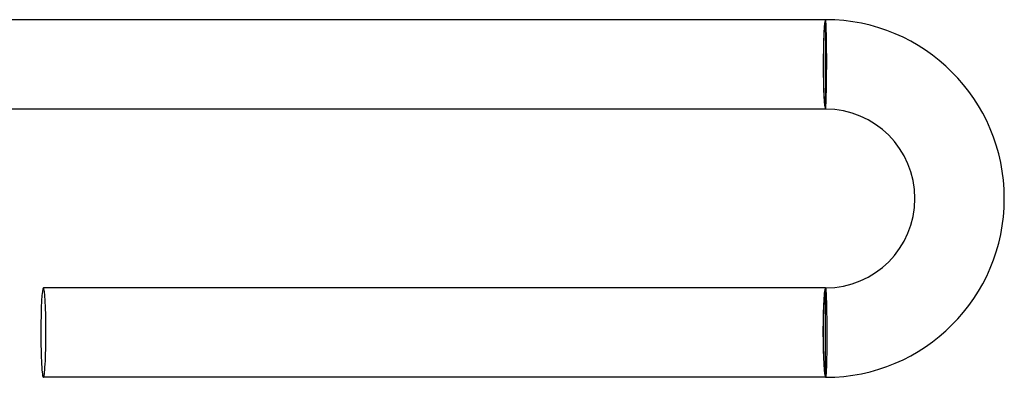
# Model space of a CAD drawing. Header units: millimetres. Extents: x -485 to 485, y -485 to 485.
# Tile 97 of 110: x 441 to 485, y -14 to 2. Entities that reach past the tile are written whole.
import ezdxf

# ---------------------------------------------------------------- set-up
doc = ezdxf.new("R2010")
doc.units = ezdxf.units.MM
doc.layers.add('HIDDEN', color=7, linetype='Continuous')
doc.layers.add('THICK', color=7, linetype='Continuous')

msp = doc.modelspace()

# ---------------------------------------------------------------- linework, layer by layer
at = {"layer": 'HIDDEN'}
for p, q in [((477, 2), (477, 1.9)), ((477, 1.9), (477, -1.9)), ((477, -1.9), (477, -2)), ((477, -10.1), (477, -10)), ((477, -13.9), (477, -10.1)), ((477, -14), (477, -13.9))]:
    msp.add_line(p, q, dxfattribs=at)
for centre, major_axis, ratio, start_param, end_param in [((477, 0), (0, -2), 0.051215, -3.141593, -1.570796), ((477, 0), (0, 1.9), 0.051215, 0, 3.141593), ((477, 0), (0, -2), 0.051215, -1.570796, 0), ((477, -12), (0, -2), 0.05705, -3.141593, -1.570796), ((477, -12), (0, -1.9), 0.05705, -3.141593, 0), ((477, -12), (0, -2), 0.05705, -1.570796, 0)]:
    msp.add_ellipse(centre, major_axis=major_axis, ratio=ratio, start_param=start_param, end_param=end_param, dxfattribs=at)
at = {"layer": 'THICK'}
for p, q in [((477, 2), (439.995, 2)), ((477.003, 1.998), (477, 2)), ((477.005, 1.991), (477.003, 1.998)), ((477.008, 1.981), (477.005, 1.991)), ((477.01, 1.966), (477.008, 1.981)), ((477.013, 1.947), (477.01, 1.966)), ((477.015, 1.924), (477.013, 1.947)), ((477.017, 1.896), (477.015, 1.924)), ((477.02, 1.865), (477.017, 1.896)), ((477.022, 1.829), (477.02, 1.865)), ((477.024, 1.79), (477.022, 1.829)), ((477.027, 1.747), (477.024, 1.79)), ((477.029, 1.7), (477.027, 1.747)), ((477.031, 1.65), (477.029, 1.7)), ((477.033, 1.596), (477.031, 1.65)), ((477.035, 1.538), (477.033, 1.596)), ((477.036, 1.478), (477.035, 1.538)), ((477.038, 1.414), (477.036, 1.478)), ((477.04, 1.347), (477.038, 1.414)), ((477.041, 1.277), (477.04, 1.347)), ((477.043, 1.205), (477.041, 1.277)), ((477.044, 1.13), (477.043, 1.205)), ((477.045, 1.053), (477.044, 1.13)), ((477.046, 0.973), (477.045, 1.053)), ((477.047, 0.891), (477.046, 0.973)), ((477.048, 0.808), (477.047, 0.891)), ((477.049, 0.722), (477.048, 0.808)), ((477.05, 0.635), (477.049, 0.722)), ((477.05, 0.547), (477.05, 0.635)), ((477.051, 0.458), (477.05, 0.547)), ((477.051, 0.368), (477.051, 0.458)), ((477.051, 0.277), (477.051, 0.368)), ((477.051, 0.185), (477.051, 0.277)), ((477.051, 0.092), (477.051, 0.185)), ((477.051, 0), (477.051, 0.092)), ((477.051, -0.095), (477.051, 0)), ((477.049, -0.378), (477.05, -0.284)), ((477.049, -0.471), (477.049, -0.378)), ((477.05, -0.284), (477.051, -0.19)), ((477.051, -0.19), (477.051, -0.095)), ((477.044, -0.917), (477.045, -0.831)), ((477.045, -0.831), (477.046, -0.743)), ((477.046, -0.743), (477.047, -0.654)), ((477.047, -0.654), (477.048, -0.563)), ((477.048, -0.563), (477.049, -0.471)), ((477.035, -1.38), (477.036, -1.31)), ((477.036, -1.31), (477.038, -1.236)), ((477.038, -1.236), (477.04, -1.16)), ((477.04, -1.16), (477.041, -1.081)), ((477.041, -1.081), (477.042, -1)), ((477.042, -1), (477.044, -0.917)), ((477.021, -1.778), (477.023, -1.732)), ((477.023, -1.732), (477.025, -1.682)), ((477.025, -1.682), (477.027, -1.629)), ((477.027, -1.629), (477.029, -1.572)), ((477.029, -1.572), (477.031, -1.512)), ((477.031, -1.512), (477.033, -1.448)), ((477.033, -1.448), (477.035, -1.38)), ((477, -2), (439.995, -2)), ((477, -2), (477.002, -1.998)), ((477.002, -1.998), (477.004, -1.991)), ((477.004, -1.991), (477.007, -1.98)), ((477.007, -1.98), (477.009, -1.964)), ((477.009, -1.964), (477.011, -1.944)), ((477.011, -1.944), (477.013, -1.919)), ((477.013, -1.919), (477.015, -1.89)), ((477.015, -1.89), (477.017, -1.857)), ((477.017, -1.857), (477.019, -1.819)), ((477.019, -1.819), (477.021, -1.778)), ((477, -10), (442, -10)), ((477, -10), (477.002, -10.002)), ((477.002, -10.002), (477.005, -10.009)), ((477.005, -10.009), (477.007, -10.019)), ((477.007, -10.019), (477.009, -10.034)), ((477.009, -10.034), (477.012, -10.053)), ((477.012, -10.053), (477.014, -10.076)), ((477.014, -10.076), (477.016, -10.104)), ((477.016, -10.104), (477.019, -10.135)), ((477.019, -10.135), (477.021, -10.171)), ((477.021, -10.171), (477.023, -10.21)), ((477.023, -10.21), (477.025, -10.253)), ((477.025, -10.253), (477.028, -10.3)), ((477.028, -10.3), (477.03, -10.35)), ((477.03, -10.35), (477.032, -10.404)), ((477.032, -10.404), (477.034, -10.461)), ((477.034, -10.461), (477.036, -10.522)), ((477.036, -10.522), (477.038, -10.586)), ((477.038, -10.586), (477.04, -10.653)), ((477.04, -10.653), (477.041, -10.723)), ((477.041, -10.723), (477.043, -10.795)), ((477.043, -10.795), (477.045, -10.87)), ((477.045, -10.87), (477.046, -10.947)), ((477.046, -10.947), (477.048, -11.027)), ((477.048, -11.027), (477.049, -11.109)), ((477.049, -11.109), (477.05, -11.192)), ((477.05, -11.192), (477.052, -11.278)), ((477.052, -11.278), (477.053, -11.365)), ((477.053, -11.365), (477.054, -11.453)), ((477.054, -11.453), (477.054, -11.542)), ((477.054, -11.542), (477.055, -11.632)), ((477.055, -11.632), (477.056, -11.723)), ((477.056, -11.723), (477.056, -11.815)), ((477.056, -11.815), (477.057, -11.908)), ((477.057, -11.908), (477.057, -12)), ((477.057, -12), (477.057, -12.095)), ((477.057, -12.095), (477.057, -12.19)), ((477.057, -12.19), (477.057, -12.284)), ((477.057, -12.284), (477.057, -12.378)), ((477.055, -12.743), (477.054, -12.831)), ((477.056, -12.563), (477.055, -12.654)), ((477.055, -12.654), (477.055, -12.743)), ((477.057, -12.471), (477.056, -12.563)), ((477.057, -12.378), (477.057, -12.471)), ((477.049, -13.16), (477.047, -13.236)), ((477.05, -13.081), (477.049, -13.16)), ((477.051, -13), (477.05, -13.081)), ((477.053, -12.916), (477.051, -13)), ((477.054, -12.831), (477.053, -12.916)), ((477.035, -13.629), (477.033, -13.682)), ((477.037, -13.572), (477.035, -13.629)), ((477.039, -13.511), (477.037, -13.572)), ((477.042, -13.447), (477.039, -13.511)), ((477.043, -13.38), (477.042, -13.447)), ((477.045, -13.31), (477.043, -13.38)), ((477.047, -13.236), (477.045, -13.31)), ((477, -14), (442, -14)), ((477.003, -13.998), (477, -14)), ((477.006, -13.991), (477.003, -13.998)), ((477.009, -13.98), (477.006, -13.991)), ((477.012, -13.964), (477.009, -13.98)), ((477.014, -13.944), (477.012, -13.964)), ((477.017, -13.919), (477.014, -13.944)), ((477.02, -13.89), (477.017, -13.919)), ((477.023, -13.857), (477.02, -13.89)), ((477.025, -13.819), (477.023, -13.857)), ((477.028, -13.777), (477.025, -13.819)), ((477.03, -13.732), (477.028, -13.777)), ((477.033, -13.682), (477.03, -13.732))]:
    msp.add_line(p, q, dxfattribs=at)
for radius in [8, 4]:
    msp.add_arc((477, -6), radius, 270, 90, dxfattribs=at)
for start_param, end_param in [(0, 1.570796), (-1.570796, 0), (1.570796, 3.141593), (-3.141593, -1.570796)]:
    msp.add_ellipse((442, -12), major_axis=(0, 2), ratio=0.05705, start_param=start_param, end_param=end_param, dxfattribs=at)

doc.saveas('drawing.dxf')
